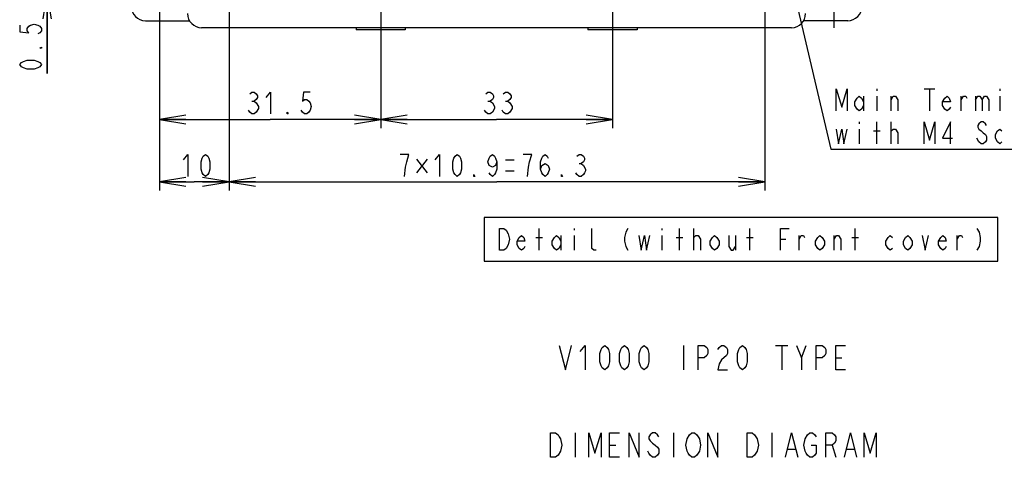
# Model space of a CAD drawing. Extents: x 30 to 410, y 13 to 287.
# Tile 7 of 17: x 211 to 323, y 14 to 64. Entities that reach past the tile are written whole.
import ezdxf

# ---------------------------------------------------------------- set-up
doc = ezdxf.new("R2010")
doc.units = 0
doc.header["$LTSCALE"] = 23.1
doc.linetypes.add('CENTER', pattern=[0.6, 0.375, -0.075, 0.075, -0.075])
doc.layers.get('0').update_dxf_attribs({"linetype": 'CONTINUOUS'})
for name, color, linetype in [('ALL_DIM', 7, 'CONTINUOUS'), ('ALL_NOTE', 7, 'CONTINUOUS'), ('DEFAULT_1', 7, 'CENTER')]:
    doc.layers.add(name, color=color, linetype=linetype)
doc.dimstyles.get("Standard").update_dxf_attribs({"dimtxt": 2.5, "dimasz": 2.5, "dimexe": 1.25, "dimexo": 0.625, "dimtad": 1, "dimcen": 2.5, "dimazin": 3, "dimtfac": 1, "dimtmove": 0, "dimatfit": 3})

# ---------------------------------------------------------------- blocks, each defined once
blk = doc.blocks.new('_OPEN')
at = {"color": 0, "linetype": 'BYBLOCK'}
for p, q in [((0, 0), (-1, 0.167)), ((-1, -0.167), (0, 0)), ((-1, 0), (0, 0))]:
    blk.add_line(p, q, dxfattribs=at)
blk = doc.blocks.new('*D15')
at = {"layer": 'ALL_DIM', "color": 2, "linetype": 'CONTINUOUS'}
for p, q in [((226.96, 66.39), (226.96, 51.17)), ((252.16, 66.79), (252.16, 51.17)), ((226.96, 52.17), (239.56, 52.17)), ((252.16, 52.17), (239.56, 52.17))]:
    blk.add_line(p, q, dxfattribs=at)
at = {"layer": 'ALL_DIM', "color": 2, "linetype": 'CONTINUOUS', "xscale": 3, "yscale": 3, "zscale": 3, "rotation": 180}
blk.add_blockref('_OPEN', (226.96, 52.17), dxfattribs=at)
at = {"layer": 'ALL_DIM', "color": 2, "linetype": 'CONTINUOUS', "xscale": 3, "yscale": 3, "zscale": 3}
blk.add_blockref('_OPEN', (252.16, 52.17), dxfattribs=at)
blk = doc.blocks.new('*D16')
at = {"layer": 'ALL_DIM', "color": 2, "linetype": 'CONTINUOUS'}
for p, q in [((252.16, 66.79), (252.16, 51.17)), ((278.56, 66.79), (278.56, 51.17)), ((252.16, 52.17), (265.36, 52.17)), ((278.56, 52.17), (265.36, 52.17))]:
    blk.add_line(p, q, dxfattribs=at)
at = {"layer": 'ALL_DIM', "color": 2, "linetype": 'CONTINUOUS', "xscale": 3, "yscale": 3, "zscale": 3, "rotation": 180}
blk.add_blockref('_OPEN', (252.16, 52.17), dxfattribs=at)
at = {"layer": 'ALL_DIM', "color": 2, "linetype": 'CONTINUOUS', "xscale": 3, "yscale": 3, "zscale": 3}
blk.add_blockref('_OPEN', (278.56, 52.17), dxfattribs=at)
blk = doc.blocks.new('*D17')
at = {"layer": 'ALL_DIM', "color": 2, "linetype": 'CONTINUOUS'}
for p, q in [((234.88, 78.59), (234.88, 44.06)), ((226.96, 66.39), (226.96, 44.06)), ((226.96, 45.06), (230.92, 45.06)), ((234.88, 45.06), (230.92, 45.06))]:
    blk.add_line(p, q, dxfattribs=at)
at = {"layer": 'ALL_DIM', "color": 2, "linetype": 'CONTINUOUS', "xscale": 3, "yscale": 3, "zscale": 3, "rotation": 180}
blk.add_blockref('_OPEN', (226.96, 45.06), dxfattribs=at)
at = {"layer": 'ALL_DIM', "color": 2, "linetype": 'CONTINUOUS', "xscale": 3, "yscale": 3, "zscale": 3}
blk.add_blockref('_OPEN', (234.88, 45.06), dxfattribs=at)
blk = doc.blocks.new('*D18')
at = {"layer": 'ALL_DIM', "color": 2, "linetype": 'CONTINUOUS'}
for p, q in [((234.88, 78.59), (234.88, 44.06)), ((295.92, 78.59), (295.92, 44.06)), ((234.88, 45.06), (265.4, 45.06)), ((295.92, 45.06), (265.4, 45.06))]:
    blk.add_line(p, q, dxfattribs=at)
at = {"layer": 'ALL_DIM', "color": 2, "linetype": 'CONTINUOUS', "xscale": 3, "yscale": 3, "zscale": 3, "rotation": 180}
blk.add_blockref('_OPEN', (234.88, 45.06), dxfattribs=at)
at = {"layer": 'ALL_DIM', "color": 2, "linetype": 'CONTINUOUS', "xscale": 3, "yscale": 3, "zscale": 3}
blk.add_blockref('_OPEN', (295.92, 45.06), dxfattribs=at)
blk = doc.blocks.new('*D32')
at = {"layer": 'ALL_DIM', "color": 2, "linetype": 'CONTINUOUS'}
for p, q in [((214.16, 67.04), (214.16, 72.04)), ((214.16, 72.04), (214.16, 66.84)), ((251.91, 67.04), (213.16, 67.04)), ((226.71, 66.64), (213.16, 66.64)), ((214.16, 57.42), (214.16, 66.84)), ((214.16, 66.64), (214.16, 57.42))]:
    blk.add_line(p, q, dxfattribs=at)
at = {"layer": 'ALL_DIM', "color": 2, "linetype": 'CONTINUOUS', "xscale": 3, "yscale": 3, "zscale": 3}
for p, rotation in [((214.16, 67.04), 270), ((214.16, 66.64), 90)]:
    blk.add_blockref('_OPEN', p, dxfattribs=dict(at, rotation=rotation))

msp = doc.modelspace()

# ---------------------------------------------------------------- linework, layer by layer
at = {"color": 7, "linetype": 'CONTINUOUS'}
for p, q in [((225.359, 63.437), (230.384, 63.437)), ((305.359, 63.437), (300.334, 63.437)), ((298.959, 62.637), (231.759, 62.637)), ((249.359, 62.637), (249.359, 62.397)), ((254.959, 62.397), (249.359, 62.397)), ((254.959, 62.637), (254.959, 62.397)), ((275.759, 62.637), (275.759, 62.397)), ((281.359, 62.397), (275.759, 62.397)), ((281.359, 62.637), (281.359, 62.397))]:
    msp.add_line(p, q, dxfattribs=at)
for centre, start, end in [((225.359, 65.037), 180, 270), ((231.759, 64.237), 180, 270), ((298.959, 64.237), 270, 360), ((305.359, 65.037), 270, 360)]:
    msp.add_arc(centre, 1.6, start, end, dxfattribs=at)
at = {"layer": 'ALL_DIM', "color": 2, "linetype": 'CONTINUOUS'}
for p, q in [((237.489, 54.256), (237.739, 54.256)), ((264.377, 54.256), (264.627, 54.256)), ((266.377, 54.256), (266.627, 54.256)), ((256.251, 47.636), (257.439, 46.074)), ((257.439, 47.636), (256.251, 46.074)), ((266.376, 47.558), (267.376, 47.558)), ((274.751, 47.141), (275.001, 47.141)), ((266.376, 46.308), (267.376, 46.308))]:
    msp.add_line(p, q, dxfattribs=at)
for points in [[(211.038, 62.92), (211.038, 62.17), (212.08, 62.045), (211.871, 62.295), (211.871, 62.545), (212.08, 62.795), (212.288, 62.92), (212.705, 63.045), (213.121, 62.92), (213.33, 62.795), (213.538, 62.545), (213.538, 62.295), (213.33, 62.045), (213.121, 61.92)], [(213.538, 60.42), (213.538, 60.295), (213.33, 60.295), (213.538, 60.42)], [(213.538, 58.42), (213.33, 58.17), (213.121, 58.045), (212.705, 57.92), (211.871, 57.92), (211.455, 58.045), (211.246, 58.17), (211.038, 58.42), (211.246, 58.67), (211.455, 58.795), (211.871, 58.92), (212.705, 58.92), (213.121, 58.795), (213.33, 58.67), (213.538, 58.42)], [(237.239, 55.089), (237.489, 55.298), (237.739, 55.298), (237.989, 55.089), (238.114, 54.881), (238.114, 54.673), (237.989, 54.464), (237.739, 54.256), (237.989, 54.048)], [(239.114, 54.673), (239.614, 55.298), (239.614, 52.798)], [(244.114, 55.298), (243.364, 55.298), (243.239, 54.256), (243.489, 54.464), (243.739, 54.464), (243.989, 54.256), (244.114, 54.048), (244.239, 53.631), (244.114, 53.214), (243.989, 53.006), (243.739, 52.798), (243.489, 52.798), (243.239, 53.006), (243.114, 53.214)], [(264.127, 55.089), (264.377, 55.298), (264.627, 55.298), (264.877, 55.089), (265.002, 54.881), (265.002, 54.673), (264.877, 54.464), (264.627, 54.256), (264.877, 54.048)], [(266.127, 55.089), (266.377, 55.298), (266.627, 55.298), (266.877, 55.089), (267.002, 54.881), (267.002, 54.673), (266.877, 54.464), (266.627, 54.256), (266.877, 54.048)], [(237.989, 54.048), (238.239, 53.631), (238.239, 53.423)], [(264.877, 54.048), (265.127, 53.631), (265.127, 53.423)], [(266.877, 54.048), (267.127, 53.631), (267.127, 53.423)], [(238.239, 53.423), (237.989, 53.006), (237.739, 52.798), (237.489, 52.798), (237.239, 53.006), (237.114, 53.214)], [(241.614, 52.798), (241.489, 52.798), (241.489, 53.006), (241.614, 52.798)], [(265.127, 53.423), (264.877, 53.006), (264.627, 52.798), (264.377, 52.798), (264.127, 53.006), (264.002, 53.214)], [(267.127, 53.423), (266.877, 53.006), (266.627, 52.798), (266.377, 52.798), (266.127, 53.006), (266.002, 53.214)], [(229.704, 47.558), (230.204, 48.183), (230.204, 45.683)], [(232.204, 45.683), (231.954, 45.891), (231.829, 46.1), (231.704, 46.516), (231.704, 47.35), (231.829, 47.766), (231.954, 47.975), (232.204, 48.183), (232.454, 47.975), (232.579, 47.766), (232.704, 47.35), (232.704, 46.516), (232.579, 46.1), (232.454, 45.891), (232.204, 45.683)], [(254.876, 45.683), (255.001, 46.725), (255.126, 47.35), (255.251, 47.766), (255.376, 48.183), (254.376, 48.183)], [(258.376, 47.558), (258.876, 48.183), (258.876, 45.683)], [(260.876, 45.683), (260.626, 45.891), (260.501, 46.1), (260.376, 46.516), (260.376, 47.35), (260.501, 47.766), (260.626, 47.975), (260.876, 48.183), (261.126, 47.975), (261.251, 47.766), (261.376, 47.35), (261.376, 46.516), (261.251, 46.1), (261.126, 45.891), (260.876, 45.683)], [(265.376, 47.35), (265.251, 46.933), (264.876, 46.725), (264.501, 46.933), (264.376, 47.35), (264.501, 47.766), (264.626, 47.975), (264.876, 48.183), (265.126, 47.975), (265.251, 47.766), (265.376, 47.35), (265.376, 46.516), (265.251, 46.1), (265.126, 45.891), (264.876, 45.683), (264.626, 45.891), (264.501, 46.1)], [(269.126, 47.35), (269.376, 48.183), (268.376, 48.183)], [(268.876, 45.683), (269.001, 46.725), (269.126, 47.35)], [(270.376, 46.516), (270.501, 46.933), (270.876, 47.141), (271.251, 46.933), (271.376, 46.516), (271.251, 46.1), (271.126, 45.891), (270.876, 45.683), (270.626, 45.891), (270.501, 46.1), (270.376, 46.516), (270.376, 47.35), (270.501, 47.766), (270.626, 47.975), (270.876, 48.183), (271.126, 47.975), (271.251, 47.766)], [(274.501, 47.975), (274.751, 48.183), (275.001, 48.183), (275.251, 47.975), (275.376, 47.766), (275.376, 47.558), (275.251, 47.35), (275.001, 47.141), (275.251, 46.933), (275.501, 46.516)], [(275.501, 46.516), (275.501, 46.308), (275.376, 46.1), (275.251, 45.891), (275.001, 45.683), (274.751, 45.683), (274.501, 45.891), (274.376, 46.1)], [(262.876, 45.683), (262.751, 45.683), (262.751, 45.891), (262.876, 45.683)], [(272.876, 45.683), (272.751, 45.683), (272.751, 45.891), (272.876, 45.683)]]:
    msp.add_lwpolyline(points, dxfattribs=at)
at = {"layer": 'ALL_NOTE', "color": 2, "linetype": 'CONTINUOUS'}
for p, q in [((296.99, 76.25), (303.422, 48.773)), ((308.672, 55.648), (308.672, 55.439)), ((314.047, 55.648), (315.297, 55.648)), ((314.672, 55.648), (314.672, 53.148)), ((322.672, 55.648), (322.672, 55.439)), ((307.172, 54.814), (307.172, 53.148)), ((308.672, 54.814), (308.672, 53.148)), ((310.297, 53.148), (310.297, 54.814)), ((318.297, 53.148), (318.297, 54.814)), ((319.922, 54.814), (319.922, 53.148)), ((322.672, 54.814), (322.672, 53.148)), ((306.672, 51.898), (306.672, 51.689)), ((308.672, 49.398), (308.672, 51.898)), ((310.297, 49.398), (310.297, 51.898)), ((306.672, 51.064), (306.672, 49.398)), ((308.297, 50.856), (309.047, 50.856)), ((310.297, 50.856), (310.547, 51.064)), ((320.297, 49.606), (320.047, 50.023)), ((303.422, 48.773), (303.672, 48.773)), ((303.672, 48.773), (331.672, 48.773)), ((270.197, 37.251), (270.197, 39.751)), ((274.197, 39.751), (274.197, 39.542)), ((284.197, 39.751), (284.197, 39.542)), ((286.197, 37.251), (286.197, 39.751)), ((287.822, 37.251), (287.822, 39.751)), ((294.197, 37.251), (294.197, 39.751)), ((306.197, 37.251), (306.197, 39.751)), ((269.822, 38.709), (270.572, 38.709)), ((272.697, 38.917), (272.697, 37.251)), ((274.197, 38.917), (274.197, 37.251)), ((284.197, 38.917), (284.197, 37.251)), ((285.822, 38.709), (286.572, 38.709)), ((287.822, 38.709), (288.072, 38.917)), ((292.572, 38.917), (292.572, 37.251)), ((293.822, 38.709), (294.572, 38.709)), ((297.697, 38.501), (298.322, 38.501)), ((299.822, 37.251), (299.822, 38.917)), ((303.822, 37.251), (303.822, 38.917)), ((305.822, 38.709), (306.572, 38.709)), ((317.822, 37.251), (317.822, 38.917)), ((286.64, 26.4), (286.64, 23.6)), ((297.14, 26.4), (298.54, 26.4)), ((297.84, 26.4), (297.84, 23.6)), ((300.08, 25), (300.64, 26.4)), ((304, 25), (304.7, 25)), ((274.316, 16.434), (274.316, 13.634)), ((285.516, 16.434), (285.516, 13.634)), ((296.716, 16.434), (296.716, 13.634)), ((278.236, 15.034), (278.936, 15.034)), ((303.576, 15.034), (303.996, 13.634)), ((298.536, 14.567), (299.376, 14.567)), ((305.256, 14.567), (306.096, 14.567))]:
    msp.add_line(p, q, dxfattribs=at)
for points in [[(304.047, 53.148), (304.047, 55.648), (304.672, 53.564), (305.297, 55.648), (305.297, 53.148)], [(307.172, 53.773), (306.922, 53.356), (306.672, 53.148), (306.422, 53.356), (306.172, 53.773), (306.172, 54.189), (306.422, 54.606), (306.672, 54.814), (306.922, 54.606), (307.172, 54.189)], [(310.297, 54.398), (310.547, 54.814), (310.797, 54.814), (311.047, 54.398), (311.047, 53.148)], [(317.047, 53.564), (316.922, 53.356), (316.672, 53.148), (316.422, 53.356), (316.172, 53.773), (316.172, 54.189), (316.422, 54.606), (316.672, 54.814), (316.922, 54.606), (317.047, 54.189), (316.172, 54.189)], [(318.297, 54.398), (318.547, 54.814), (318.797, 54.814), (318.922, 54.606)], [(319.922, 54.398), (320.172, 54.814), (320.422, 54.814), (320.672, 54.398), (320.672, 53.148)], [(320.672, 54.398), (320.922, 54.814), (321.172, 54.814), (321.422, 54.398), (321.422, 53.148)], [(314.047, 49.398), (314.047, 51.898), (314.672, 49.814), (315.297, 51.898), (315.297, 49.398)], [(317.047, 49.398), (317.047, 51.898), (316.172, 50.023), (317.297, 50.023)], [(321.172, 51.481), (321.047, 51.689), (320.797, 51.898), (320.547, 51.898), (320.297, 51.689), (320.172, 51.481), (320.172, 51.273), (320.297, 51.064), (320.547, 50.856), (320.797, 50.648), (321.047, 50.439), (321.172, 50.231), (321.172, 49.814), (321.047, 49.606), (320.797, 49.398), (320.547, 49.398), (320.297, 49.606)], [(304.047, 51.064), (304.297, 49.398), (304.672, 51.064), (304.922, 49.398), (305.297, 51.064)], [(310.547, 51.064), (310.797, 51.064), (311.047, 50.648), (311.047, 49.398)], [(322.922, 49.606), (322.672, 49.398), (322.422, 49.606), (322.172, 50.023), (322.172, 50.439), (322.422, 50.856), (322.672, 51.064), (322.922, 50.856)], [(263.947, 36.001), (322.447, 36.001), (322.447, 41.001), (263.947, 41.001), (263.947, 36.001)], [(265.697, 39.751), (266.197, 39.751), (266.447, 39.542)], [(266.697, 37.876), (266.447, 37.459), (266.197, 37.251), (265.697, 37.251), (265.697, 39.751)], [(266.447, 39.542), (266.697, 39.126), (266.822, 38.501), (266.697, 37.876)], [(276.697, 37.251), (276.447, 37.251), (276.197, 37.459), (276.197, 39.751)], [(280.322, 39.751), (280.072, 39.334), (279.947, 38.709), (279.947, 38.292), (280.072, 37.667), (280.322, 37.251)], [(297.697, 37.251), (297.697, 39.751), (298.697, 39.751)], [(320.072, 39.751), (320.322, 39.334), (320.447, 38.709), (320.447, 38.292), (320.322, 37.667), (320.072, 37.251)], [(268.572, 37.667), (268.447, 37.459), (268.197, 37.251), (267.947, 37.459), (267.697, 37.876), (267.697, 38.292), (267.947, 38.709), (268.197, 38.917), (268.447, 38.709), (268.572, 38.292), (267.697, 38.292)], [(272.697, 37.876), (272.447, 37.459), (272.197, 37.251), (271.947, 37.459), (271.697, 37.876), (271.697, 38.292), (271.947, 38.709), (272.197, 38.917), (272.447, 38.709), (272.697, 38.292)], [(281.572, 38.917), (281.822, 37.251), (282.197, 38.917), (282.447, 37.251), (282.822, 38.917)], [(288.072, 38.917), (288.322, 38.917), (288.572, 38.501), (288.572, 37.251)], [(290.697, 37.876), (290.447, 37.459), (290.197, 37.251), (289.947, 37.459), (289.697, 37.876), (289.697, 38.292), (289.947, 38.709), (290.197, 38.917), (290.447, 38.709), (290.697, 38.292), (290.697, 37.876)], [(291.822, 38.917), (291.822, 37.667), (292.072, 37.251), (292.322, 37.251), (292.572, 37.667)], [(299.822, 38.501), (300.072, 38.917), (300.322, 38.917), (300.447, 38.709)], [(302.697, 37.876), (302.447, 37.459), (302.197, 37.251), (301.947, 37.459), (301.697, 37.876), (301.697, 38.292), (301.947, 38.709), (302.197, 38.917), (302.447, 38.709), (302.697, 38.292), (302.697, 37.876)], [(303.822, 38.501), (304.072, 38.917), (304.322, 38.917), (304.572, 38.501), (304.572, 37.251)], [(310.447, 37.459), (310.197, 37.251), (309.947, 37.459), (309.697, 37.876), (309.697, 38.292), (309.947, 38.709), (310.197, 38.917), (310.447, 38.709)], [(312.697, 37.876), (312.447, 37.459), (312.197, 37.251), (311.947, 37.459), (311.697, 37.876), (311.697, 38.292), (311.947, 38.709), (312.197, 38.917), (312.447, 38.709), (312.697, 38.292), (312.697, 37.876)], [(313.822, 38.917), (314.197, 37.251), (314.572, 38.917)], [(316.572, 37.667), (316.447, 37.459), (316.197, 37.251), (315.947, 37.459), (315.697, 37.876), (315.697, 38.292), (315.947, 38.709), (316.197, 38.917), (316.447, 38.709), (316.572, 38.292), (315.697, 38.292)], [(317.822, 38.501), (318.072, 38.917), (318.322, 38.917), (318.447, 38.709)], [(272.5, 26.4), (273.2, 23.6), (273.9, 26.4)], [(274.88, 25.7), (275.44, 26.4), (275.44, 23.6)], [(277.68, 23.6), (277.4, 23.833), (277.26, 24.067), (277.12, 24.533), (277.12, 25.467), (277.26, 25.933), (277.4, 26.167), (277.68, 26.4), (277.96, 26.167), (278.1, 25.933), (278.24, 25.467), (278.24, 24.533), (278.1, 24.067), (277.96, 23.833), (277.68, 23.6)], [(279.92, 23.6), (279.64, 23.833), (279.5, 24.067), (279.36, 24.533), (279.36, 25.467), (279.5, 25.933), (279.64, 26.167), (279.92, 26.4), (280.2, 26.167), (280.34, 25.933), (280.48, 25.467), (280.48, 24.533), (280.34, 24.067), (280.2, 23.833), (279.92, 23.6)], [(282.16, 23.6), (281.88, 23.833), (281.74, 24.067), (281.6, 24.533), (281.6, 25.467), (281.74, 25.933), (281.88, 26.167), (282.16, 26.4), (282.44, 26.167), (282.58, 25.933), (282.72, 25.467), (282.72, 24.533), (282.58, 24.067), (282.44, 23.833), (282.16, 23.6)], [(288.32, 23.6), (288.32, 26.4), (289.02, 26.4), (289.3, 26.167), (289.44, 25.933), (289.44, 25.467), (289.3, 25.233), (289.02, 25), (288.32, 25)], [(290.56, 25.933), (290.7, 26.167), (290.98, 26.4), (291.26, 26.4), (291.54, 26.167), (291.68, 25.933), (291.68, 25.467), (291.54, 25.233), (290.98, 24.767)], [(293.36, 23.6), (293.08, 23.833), (292.94, 24.067), (292.8, 24.533), (292.8, 25.467), (292.94, 25.933), (293.08, 26.167), (293.36, 26.4), (293.64, 26.167), (293.78, 25.933), (293.92, 25.467), (293.92, 24.533), (293.78, 24.067), (293.64, 23.833), (293.36, 23.6)], [(299.52, 26.4), (300.08, 25), (300.08, 23.6)], [(301.76, 23.6), (301.76, 26.4), (302.46, 26.4), (302.74, 26.167), (302.88, 25.933), (302.88, 25.467), (302.74, 25.233), (302.46, 25), (301.76, 25)], [(305.12, 23.6), (304, 23.6), (304, 26.4), (305.12, 26.4)], [(290.98, 24.767), (290.7, 24.3), (290.56, 23.6), (291.68, 23.6)], [(271.516, 16.434), (272.076, 16.434), (272.356, 16.2), (272.496, 15.967), (272.636, 15.734), (272.776, 15.034), (272.636, 14.334), (272.356, 13.867)], [(272.356, 13.867), (272.076, 13.634), (271.516, 13.634), (271.516, 16.434)], [(275.856, 13.634), (275.856, 16.434), (276.556, 14.1), (277.256, 16.434), (277.256, 13.634)], [(279.356, 13.634), (278.236, 13.634), (278.236, 16.434), (279.356, 16.434)], [(280.476, 13.634), (280.476, 16.434), (281.596, 13.634), (281.596, 16.434)], [(283.836, 15.967), (283.696, 16.2), (283.416, 16.434), (283.136, 16.434), (282.856, 16.2), (282.716, 15.967), (282.716, 15.734), (282.856, 15.501), (283.136, 15.267), (283.416, 15.034), (283.696, 14.8), (283.836, 14.567), (283.836, 14.1), (283.696, 13.867), (283.416, 13.634), (283.136, 13.634), (282.856, 13.867), (282.716, 14.1), (282.576, 14.334)], [(288.456, 14.334), (288.176, 13.867), (287.896, 13.634), (287.616, 13.634), (287.336, 13.867), (287.196, 14.1), (287.056, 14.334), (286.916, 15.034), (287.056, 15.734)], [(287.056, 15.734), (287.336, 16.2), (287.616, 16.434), (287.896, 16.434), (288.176, 16.2), (288.316, 15.967), (288.456, 15.734), (288.596, 15.034), (288.456, 14.334)], [(289.436, 13.634), (289.436, 16.434), (290.556, 13.634), (290.556, 16.434)], [(293.916, 16.434), (294.476, 16.434), (294.756, 16.2), (294.896, 15.967), (295.036, 15.734), (295.176, 15.034), (295.036, 14.334)], [(295.036, 14.334), (294.756, 13.867), (294.476, 13.634), (293.916, 13.634), (293.916, 16.434)], [(298.256, 13.634), (298.956, 16.434), (299.656, 13.634)], [(301.196, 15.034), (301.756, 15.034), (301.756, 14.1), (301.616, 13.867), (301.336, 13.634), (301.056, 13.634), (300.776, 13.867), (300.636, 14.1), (300.496, 14.334), (300.356, 15.034), (300.496, 15.734)], [(300.496, 15.734), (300.776, 16.2), (301.056, 16.434), (301.336, 16.434), (301.616, 16.2), (301.756, 15.967)], [(302.876, 13.634), (302.876, 16.434), (303.576, 16.434), (303.856, 16.2), (303.996, 15.967), (303.996, 15.501), (303.856, 15.267), (303.576, 15.034), (302.876, 15.034)], [(304.976, 13.634), (305.676, 16.434), (306.376, 13.634)], [(307.216, 13.634), (307.216, 16.434), (307.916, 14.1), (308.616, 16.434), (308.616, 13.634)]]:
    msp.add_lwpolyline(points, dxfattribs=at)
at = {"layer": 'DEFAULT_1', "color": 7, "linetype": 'CENTER'}
for p, q in [((226.959, 66.637), (226.959, 62.637)), ((303.759, 66.637), (303.759, 62.637))]:
    msp.add_line(p, q, dxfattribs=at)

# ---------------------------------------------------------------- dimensions: what is measured, and where the dimension line sits
at = {"layer": 'ALL_DIM', "color": 2, "linetype": 'CONTINUOUS'}
for base, p1, p2, picture, middle in [((234.879, 45.058), (226.959, 66.387), (234.879, 78.587), '*D17', (229.204, 45.683)), ((295.919, 45.058), (234.879, 78.587), (295.919, 78.587), '*D18', (253.876, 45.683)), ((252.159, 52.173), (226.959, 66.387), (252.159, 66.787), '*D15', (236.614, 52.798)), ((278.559, 52.173), (252.159, 66.787), (278.559, 66.787), '*D16', (263.502, 52.798))]:
    dim = msp.add_linear_dim(base=base, p1=p1, p2=p2, dimstyle='Standard', dxfattribs=at)
    dim.commit()
    dim.dimension.update_dxf_attribs({"geometry": picture, "text_midpoint": middle, "dimtype": 128})
dim = msp.add_linear_dim(base=(214.163, 67.037), p1=(226.709, 66.637), p2=(251.909, 67.037), angle=90, dimstyle='Standard', dxfattribs=at)
dim.commit()
dim.dimension.update_dxf_attribs({"geometry": '*D32', "text_midpoint": (213.538, 57.42), "dimtype": 128})

doc.saveas('drawing.dxf')
